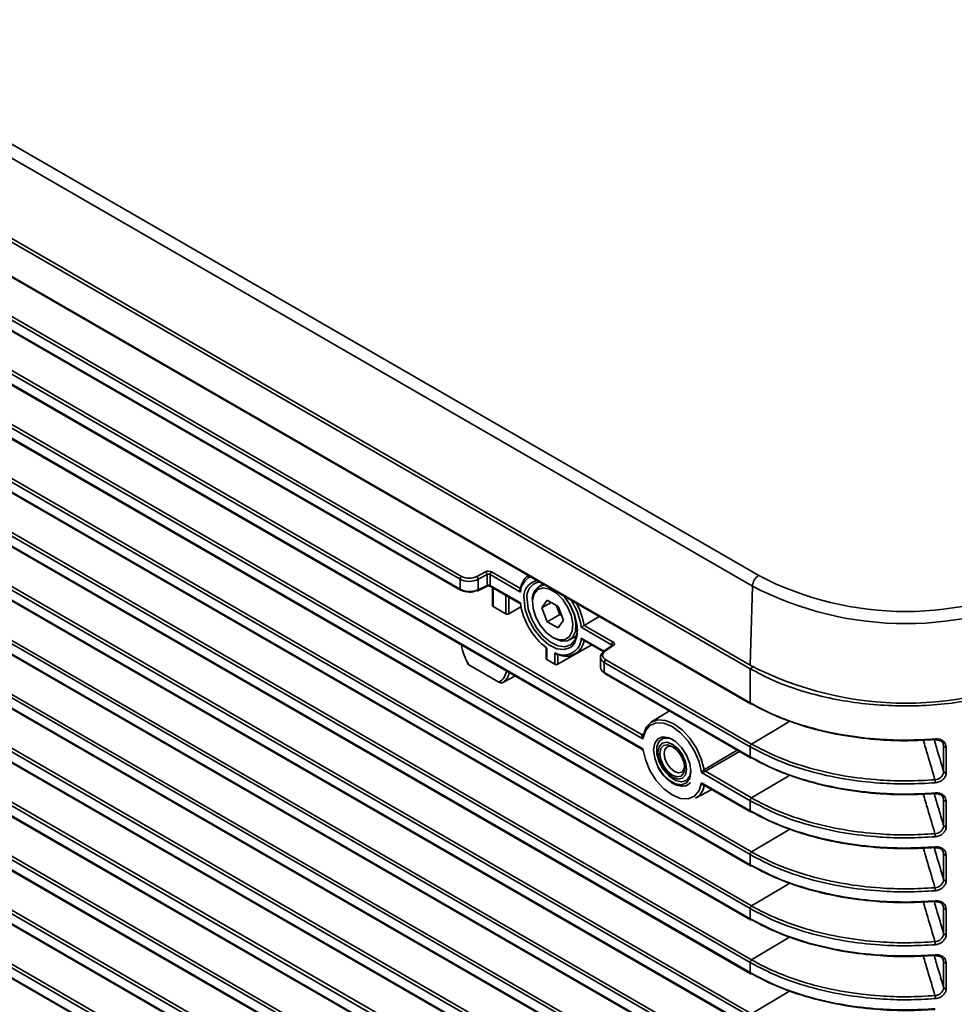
# Model space of a CAD drawing. Header units: millimetres. Extents: x 0 to 1118, y 0 to 864.
# Tile 10 of 250: x 168 to 194, y 170 to 198. Entities that reach past the tile are written whole.
import ezdxf

# ---------------------------------------------------------------- set-up
doc = ezdxf.new("R2010")
doc.units = ezdxf.units.MM

msp = doc.modelspace()

# ---------------------------------------------------------------- linework, layer by layer
at = {"color": 7, "linetype": 'Continuous', "lineweight": 35}
for p, q in [((104.536, 230.449), (188.505, 181.974)), ((188.328, 181.675), (104.359, 230.15)), ((104.292, 227.91), (188.261, 179.435)), ((104.292, 227.807), (188.261, 179.333)), ((104.292, 226.837), (188.261, 178.363)), ((104.305, 226.808), (188.274, 178.334)), ((188.261, 174.057), (104.292, 222.531)), ((104.336, 222.608), (188.305, 174.133)), ((104.292, 217.651), (188.261, 169.177)), ((104.305, 217.622), (188.274, 169.148)), ((188.261, 167.933), (104.292, 216.407)), ((104.336, 216.484), (188.305, 168.009)), ((104.292, 216.12), (188.261, 167.646)), ((104.305, 216.091), (188.274, 167.617)), ((115.235, 215.927), (188.261, 173.77)), ((115.248, 215.898), (188.274, 173.741)), ((188.261, 166.402), (104.292, 214.876)), ((104.336, 214.952), (188.305, 166.478)), ((104.292, 214.589), (188.261, 166.115)), ((188.261, 172.526), (115.235, 214.684)), ((115.278, 214.76), (188.305, 172.602)), ((104.305, 214.56), (188.274, 166.086)), ((188.261, 164.871), (104.292, 213.345)), ((104.336, 213.421), (188.305, 164.947)), ((104.292, 213.058), (188.261, 164.584)), ((104.305, 213.029), (188.274, 164.555)), ((188.261, 163.34), (104.292, 211.814)), ((104.336, 211.89), (188.305, 163.416)), ((104.292, 211.527), (188.261, 163.053)), ((104.305, 211.498), (188.274, 163.024)), ((188.261, 169.464), (115.235, 211.622)), ((115.278, 211.698), (188.305, 169.54)), ((188.261, 161.809), (104.292, 210.283)), ((104.336, 210.359), (188.305, 161.885)), ((104.292, 209.996), (188.261, 161.522)), ((104.305, 209.967), (188.274, 161.493)), ((188.261, 160.278), (106.977, 207.203)), ((107.053, 207.26), (188.305, 160.354)), ((104.292, 206.934), (188.261, 158.46)), ((104.305, 206.905), (188.274, 158.431)), ((107.142, 206.82), (188.261, 159.991)), ((107.235, 206.745), (188.274, 159.962)), ((188.261, 158.747), (106.759, 205.798)), ((107.048, 205.732), (188.305, 158.823)), ((130.614, 205.518), (188.261, 172.239)), ((130.627, 205.489), (188.274, 172.21)), ((188.261, 170.995), (130.614, 204.274)), ((130.658, 204.35), (188.305, 171.071)), ((130.482, 204.063), (188.261, 170.708)), ((130.495, 204.034), (188.274, 170.679)), ((185.22, 177.344), (147.108, 199.346)), ((147.217, 199.384), (185.198, 177.458)), ((147.108, 199.058), (185.22, 177.056)), ((147.168, 199.003), (185.187, 177.054)), ((160.3, 193.362), (180.07, 181.949)), ((180.027, 181.873), (160.256, 193.286)), ((160.256, 192.999), (180.027, 181.585)), ((160.269, 192.97), (180.04, 181.557)), ((180.5, 181.947), (180.75, 182.081)), ((180.793, 182.004), (180.543, 181.869)), ((180.793, 181.698), (180.793, 182.004)), ((180.879, 182.004), (180.879, 181.695)), ((181.739, 181.507), (180.879, 182.004)), ((180.922, 182.08), (181.746, 181.605)), ((180.027, 181.585), (180.027, 181.873)), ((180.529, 181.544), (180.779, 181.669)), ((180.543, 181.869), (180.543, 181.573)), ((180.543, 181.573), (180.793, 181.698)), ((180.879, 181.695), (181.739, 181.198)), ((180.892, 181.667), (181.726, 181.185)), ((180.95, 181.633), (180.95, 181.12)), ((180.969, 181.622), (180.969, 181.094)), ((182.165, 181.823), (182.216, 181.832)), ((182.382, 181.735), (182.264, 181.667)), ((188.261, 179.435), (188.328, 181.675)), ((181.324, 180.889), (181.324, 181.417)), ((181.411, 181.367), (181.411, 180.89)), ((181.324, 180.889), (180.969, 181.094)), ((181.757, 181.089), (181.411, 180.89)), ((182.083, 181.267), (182.083, 181.216)), ((182.504, 181.279), (182.351, 181.061)), ((182.617, 181.214), (182.351, 181.061)), ((182.351, 181.061), (182.504, 180.666)), ((182.811, 181.102), (182.504, 181.279)), ((182.756, 181.133), (182.858, 180.87)), ((182.964, 180.707), (182.811, 181.102)), ((182.858, 180.87), (182.504, 180.666)), ((182.858, 180.87), (182.913, 180.839)), ((183.98, 180.813), (183.55, 180.563)), ((182.504, 180.666), (182.811, 180.489)), ((182.811, 180.489), (182.964, 180.707)), ((184.33, 180.012), (183.47, 180.508)), ((183.55, 180.563), (184.374, 180.088)), ((182.657, 180.221), (182.702, 180.195)), ((183.139, 180.152), (183.34, 180.267)), ((183.47, 180.2), (184.111, 179.829)), ((183.29, 179.748), (183.764, 180.008)), ((183.509, 180.156), (184.107, 179.811)), ((184.344, 179.988), (184.12, 179.839)), ((184.378, 179.987), (184.154, 179.838)), ((184.33, 179.979), (184.33, 180.012)), ((182.471, 179.913), (182.471, 179.619)), ((182.489, 179.918), (182.489, 179.594)), ((182.72, 179.46), (182.72, 179.785)), ((183.577, 179.905), (182.807, 179.461)), ((182.807, 179.741), (182.807, 179.461)), ((184.012, 179.664), (184.012, 179.373)), ((180.275, 179.445), (181.133, 178.949)), ((182.72, 179.46), (182.489, 179.594)), ((188.261, 177.119), (184.121, 179.509)), ((184.121, 179.509), (184.121, 179.222)), ((184.165, 179.585), (188.305, 177.195)), ((188.261, 179.333), (188.349, 179.386)), ((181.598, 179.126), (181.241, 178.937)), ((184.121, 179.222), (188.261, 176.832)), ((184.134, 179.193), (188.274, 176.803)), ((188.261, 178.363), (188.261, 179.333)), ((185.971, 178.133), (185.462, 177.824)), ((189.358, 177.825), (188.305, 177.195)), ((185.198, 177.458), (185.239, 177.483)), ((193.755, 177.141), (193.729, 177.224)), ((193.755, 176.409), (193.755, 177.141)), ((185.645, 177.045), (185.645, 176.955)), ((187.96, 176.985), (186.992, 176.422)), ((188.261, 176.832), (188.261, 177.119)), ((193.828, 177.112), (193.828, 176.38)), ((188.261, 175.588), (186.883, 176.384)), ((186.992, 176.422), (188.305, 175.664)), ((189.358, 176.294), (188.305, 175.664)), ((186.052, 176.251), (186.13, 176.205)), ((186.883, 176.097), (188.261, 175.301)), ((186.942, 176.041), (188.274, 175.272)), ((186.968, 176.026), (186.958, 176.021)), ((186.713, 175.657), (187.171, 175.909)), ((188.261, 175.301), (188.261, 175.588)), ((193.755, 175.61), (193.729, 175.693)), ((193.755, 174.878), (193.755, 175.61)), ((193.828, 175.581), (193.828, 174.849)), ((189.358, 174.763), (188.305, 174.133)), ((188.261, 173.77), (188.261, 174.057)), ((193.755, 174.079), (193.729, 174.162)), ((193.755, 173.347), (193.755, 174.079)), ((193.828, 174.05), (193.828, 173.318)), ((189.358, 173.232), (188.305, 172.602)), ((188.261, 172.239), (188.261, 172.526)), ((193.755, 172.548), (193.729, 172.631)), ((193.755, 171.816), (193.755, 172.548)), ((193.828, 172.519), (193.828, 171.786)), ((189.358, 171.701), (188.305, 171.071)), ((188.261, 170.708), (188.261, 170.995)), ((193.755, 171.017), (193.729, 171.1)), ((193.755, 170.285), (193.755, 171.017)), ((193.828, 170.988), (193.828, 170.255)), ((189.358, 170.17), (188.305, 169.54))]:
    msp.add_line(p, q, dxfattribs=at)
at = {"color": 7, "linetype": 'Continuous', "lineweight": 35, "flags": 128}
for points in [[(182.658, 180.221), (182.844, 180.149), (183.01, 180.157), (183.138, 180.244), (183.214, 180.4), (183.23, 180.608), (183.184, 180.847), (183.08, 181.089), (182.931, 181.31), (182.752, 181.484), (182.563, 181.593), (182.384, 181.625), (182.235, 181.577), (182.131, 181.454), (182.085, 181.269), (182.101, 181.043), (182.177, 180.799), (182.305, 180.564), (182.471, 180.364), (182.658, 180.221)], [(182.974, 181.394), (182.996, 181.368), (183.157, 181.131), (183.268, 180.869), (183.318, 180.613), (183.301, 180.388), (183.22, 180.22), (183.082, 180.126), (182.903, 180.118), (182.702, 180.195)], [(182.993, 181.383), (183.161, 181.129), (183.289, 180.839), (183.356, 180.55), (183.356, 180.289), (183.289, 180.078), (183.229, 179.993)], [(183.229, 179.993), (183.161, 179.935), (182.984, 179.874), (182.774, 179.9), (182.548, 180.011), (182.327, 180.197), (182.131, 180.441), (181.977, 180.722), (181.878, 181.014), (181.845, 181.292)], [(181.932, 181.292), (181.964, 181.03), (182.057, 180.754), (182.202, 180.49), (182.386, 180.26), (182.594, 180.085), (182.807, 179.981), (183.006, 179.956), (183.172, 180.014), (183.293, 180.148), (183.356, 180.347), (183.363, 180.456)], [(186.883, 176.384), (186.814, 176.687), (186.685, 176.993), (186.504, 177.276), (186.287, 177.516), (186.052, 177.691), (185.816, 177.788), (185.599, 177.799), (185.418, 177.724), (185.289, 177.568), (185.22, 177.344)], [(185.232, 177.47), (185.316, 177.679), (185.455, 177.82), (185.641, 177.884), (185.86, 177.866), (186.095, 177.767), (186.331, 177.594), (186.549, 177.36), (186.735, 177.082), (186.874, 176.779), (186.958, 176.474)], [(186.581, 176.414), (186.549, 176.224), (186.457, 176.093), (186.316, 176.038), (186.144, 176.065), (185.96, 176.171), (185.787, 176.343), (185.646, 176.561), (185.554, 176.798), (185.522, 177.026), (185.554, 177.217), (185.646, 177.347), (185.787, 177.403), (185.96, 177.375), (186.144, 177.269), (186.316, 177.097), (186.457, 176.879), (186.549, 176.642), (186.581, 176.414)], [(186.083, 177.313), (185.962, 177.361), (185.803, 177.361), (185.682, 177.278), (185.618, 177.124), (185.618, 176.918), (185.682, 176.688), (185.803, 176.467), (185.962, 176.283), (186.14, 176.161), (186.311, 176.119), (186.454, 176.161), (186.548, 176.281), (186.58, 176.451)], [(185.764, 177.218), (185.676, 177.117), (185.645, 176.955), (185.676, 176.758), (185.764, 176.554), (185.896, 176.376), (186.051, 176.251), (186.207, 176.197), (186.339, 176.222), (186.427, 176.323), (186.458, 176.485), (186.427, 176.683), (186.339, 176.886), (186.207, 177.064), (186.052, 177.19), (185.896, 177.244), (185.764, 177.218)], [(185.802, 177.153), (185.725, 177.065), (185.698, 176.924), (185.725, 176.753), (185.802, 176.576), (185.916, 176.421), (186.051, 176.312), (186.187, 176.265), (186.302, 176.287), (186.378, 176.375), (186.405, 176.516), (186.378, 176.688), (186.302, 176.864), (186.187, 177.019), (186.052, 177.128), (185.916, 177.175), (185.802, 177.153)], [(186.084, 177.108), (186.002, 177.131), (185.907, 177.113)], [(193.517, 177.338), (193.517, 177.329), (193.516, 177.321), (193.516, 177.316), (193.515, 177.312), (193.513, 177.311), (193.513, 177.311)], [(185.22, 177.056), (185.289, 176.753), (185.418, 176.448), (185.599, 176.164), (185.816, 175.925), (186.052, 175.75), (186.287, 175.652), (186.504, 175.641), (186.685, 175.716), (186.814, 175.872), (186.883, 176.097)], [(185.907, 177.113), (185.844, 177.04), (185.822, 176.924), (185.844, 176.783), (185.907, 176.637), (186.002, 176.509), (186.113, 176.419), (186.225, 176.38), (186.32, 176.399), (186.383, 176.471), (186.404, 176.554)], [(186.958, 176.474), (187.029, 176.515), (187.316, 176.682), (187.898, 177.02)], [(186.958, 176.021), (186.96, 176.026), (186.962, 176.03)], [(193.513, 175.78), (193.513, 175.78), (193.515, 175.781), (193.516, 175.785), (193.516, 175.79), (193.517, 175.798), (193.517, 175.807)], [(193.517, 174.276), (193.517, 174.267), (193.516, 174.259), (193.516, 174.254), (193.515, 174.25), (193.513, 174.249), (193.513, 174.249)], [(193.513, 172.718), (193.513, 172.718), (193.515, 172.719), (193.516, 172.723), (193.516, 172.728), (193.517, 172.736), (193.517, 172.745)], [(193.513, 171.187), (193.513, 171.187), (193.515, 171.188), (193.516, 171.192), (193.516, 171.197), (193.517, 171.205), (193.517, 171.214)]]:
    msp.add_lwpolyline(points, dxfattribs=at)
at = {"color": 7, "linetype": 'Continuous', "lineweight": 35}
for centre, radius, start, end in [((180.123, 181.868), 0.0963, 123.2297, 177.3477), ((180.441, 181.863), 0.102, 3.2924, 54.3581), ((180.69, 181.998), 0.102, 3.2924, 54.3581), ((180.975, 182), 0.0963, 123.2297, 177.3477), ((182.271, 181.474), 0.532, 117.9508, 176.3649), ((182.316, 181.528), 0.575, 128.3137, 172.3694), ((188.713, 181.649), 0.386, 122.6951, 176.1501), ((192.681, 190.034), 9.078, 242.6097, 297.3903), ((180.762, 181.695), 0.0308, 302.9787, 6.1065), ((180.909, 181.692), 0.0309, 173.763, 234.9248), ((182.313, 181.372), 0.475, 108.203, 189.6293), ((182.366, 181.368), 0.44, 102.2362, 190.0258), ((182.46, 181.328), 0.382, 94.5395, 189.2394), ((192.681, 190.046), 9.435, 242.5243, 297.4757), ((180.057, 181.582), 0.03, 172.814, 235.8738), ((180.053, 181.585), 0.0309, 245.3602, 304.6041), ((180.519, 181.572), 0.0293, 231.4526, 291.0826), ((180.513, 181.57), 0.0298, 301.8702, 7.2151), ((183.697, 181.485), 1.979, 188.3313, 232.3756), ((181.537, 180.227), 1.953, 8.2896, 32.3047), ((181.565, 180.229), 2.013, 9.5676, 28.3534), ((182.968, 180.222), 0.502, 240.4154, 357.4752), ((181.455, 180.205), 1.403, 187.9227, 212.7999), ((183.036, 180.204), 0.517, 243.7567, 354.2218), ((184.427, 180.007), 0.0963, 123.2297, 177.3477), ((184.36, 179.96), 0.0321, 55.624, 119.2027), ((184.139, 179.815), 0.0314, 127.931, 185.8542), ((184.135, 179.81), 0.0329, 56.5471, 118.2796), ((184.218, 179.505), 0.0963, 123.2297, 177.3477), ((192.681, 187.934), 9.579, 242.5243, 297.4757), ((180.936, 179.307), 0.408, 298.7885, 355.2133), ((181.005, 179.288), 0.422, 303.8558, 351.6926), ((184.152, 179.218), 0.0309, 173.763, 234.9248), ((188.291, 178.359), 0.03, 172.814, 235.8738), ((188.287, 178.362), 0.0309, 245.3602, 304.6041), ((185.213, 177.479), 0.0256, 235.1236, 295.1584), ((188.358, 177.115), 0.0963, 123.2297, 177.3477), ((193.525, 177.323), 0.0166, 183.5522, 222.793), ((193.812, 177.178), 0.0681, 212.9373, 283.4706), ((188.292, 176.828), 0.0309, 173.763, 234.9248), ((188.287, 176.831), 0.0309, 245.3602, 304.6041), ((187.037, 176.489), 0.0807, 191.0635, 236.3559), ((193.812, 176.446), 0.0681, 212.9373, 283.4706), ((186.458, 176.093), 0.505, 300.3051, 351.7316), ((193.055, 176.095), 0.462, 0.0762, 10.7799), ((193.526, 175.792), 0.0168, 183.678, 222.5076), ((188.358, 175.584), 0.0963, 123.2297, 177.3477), ((193.812, 175.647), 0.0681, 212.9373, 283.4706), ((188.291, 175.297), 0.03, 172.814, 235.8738), ((188.287, 175.3), 0.0309, 245.3602, 304.6041), ((193.055, 174.564), 0.462, 0.0762, 10.7799), ((193.812, 174.915), 0.0681, 212.9373, 283.4706), ((188.358, 174.053), 0.0963, 123.2297, 177.3477), ((193.525, 174.261), 0.0166, 183.5522, 222.793), ((193.812, 174.116), 0.0681, 212.9373, 283.4706), ((188.291, 173.766), 0.03, 172.814, 235.8738), ((188.287, 173.769), 0.0309, 245.3602, 304.6041), ((193.812, 173.384), 0.0681, 212.9373, 283.4706), ((193.055, 173.033), 0.462, 0.0762, 10.7799), ((193.526, 172.73), 0.0168, 183.678, 222.5076), ((188.358, 172.522), 0.0963, 123.2297, 177.3477), ((193.812, 172.585), 0.0681, 212.9373, 283.4706), ((188.291, 172.235), 0.03, 172.814, 235.8738), ((188.287, 172.238), 0.0309, 245.3602, 304.6041), ((193.055, 171.502), 0.462, 0.0762, 10.7799), ((193.812, 171.853), 0.0681, 212.9373, 283.4706), ((188.358, 170.991), 0.0963, 123.2297, 177.3477), ((193.526, 171.199), 0.0168, 183.678, 222.5076), ((193.812, 171.054), 0.0681, 212.9373, 283.4706), ((188.291, 170.704), 0.03, 172.814, 235.8738), ((188.287, 170.707), 0.0309, 245.3602, 304.6041), ((193.812, 170.322), 0.0681, 212.9373, 283.4706), ((193.055, 169.971), 0.462, 0.0762, 10.7799)]:
    msp.add_arc(centre, radius, start, end, dxfattribs=at)
for centre, major_axis, ratio, start_param, end_param in [((180.291, 182.081), (0.312, 0.005), 0.587275, 3.917956, 5.436392), ((180.834, 182.027), (0.125, 0.002), 0.587275, 0.776363, 2.294799), ((180.834, 181.977), (0.0625, 0.002), 0.597067, 0.766692, 2.285129), ((180.292, 182.03), (0.375, 0.005), 0.585623, 3.919505, 5.437941), ((180.834, 181.672), (0.0625, -0.0018), 0.556803, 0.801667, 2.320104), ((180.292, 181.734), (0.375, -0.005), 0.56883, 3.934054, 5.45249), ((180.291, 181.682), (0.312, -0.005), 0.567125, 3.935417, 5.453853), ((181.013, 181.121), (0.0625, 0.001), 0.587275, 3.132557, 3.917956), ((181.368, 180.916), (0.0625, 0.001), 0.587275, 3.917956, 5.471299), ((184.286, 179.984), (0.0625, 0.002), 0.597067, 6.259614, 7.049877), ((184.285, 180.035), (0.125, 0.002), 0.587275, 5.541112, 7.059548), ((184.387, 179.667), (0.375, 0.005), 0.585623, 2.401068, 3.919505), ((184.386, 179.717), (0.312, 0.005), 0.587275, 2.399519, 3.917956), ((182.533, 179.62), (0.0625, 0.001), 0.587275, 3.132557, 3.917956), ((182.764, 179.487), (0.0625, 0.001), 0.587275, 3.917956, 5.471299), ((184.387, 179.37), (0.375, -0.005), 0.56883, 3.148655, 3.934054)]:
    msp.add_ellipse(centre, major_axis=major_axis, ratio=ratio, start_param=start_param, end_param=end_param, dxfattribs=at)
for points, knots in [([(180.779, 181.669), (180.784, 181.671), (180.793, 181.675), (180.815, 181.68), (180.84, 181.68), (180.865, 181.677), (180.882, 181.672), (180.889, 181.668), (180.892, 181.667)], [0, 0, 0, 0, 0.168548, 0.340702, 0.528526, 0.723423, 0.892548, 1, 1, 1, 1]), ([(181.739, 181.507), (181.739, 181.508), (181.736, 181.514), (181.729, 181.531), (181.724, 181.556), (181.727, 181.579), (181.734, 181.596), (181.742, 181.602), (181.746, 181.605)], [0, 0, 0, 0, 0.007088, 0.20882, 0.476997, 0.68566, 0.842539, 1, 1, 1, 1]), ([(183.55, 180.563), (183.546, 180.56), (183.537, 180.555), (183.52, 180.544), (183.5, 180.531), (183.483, 180.519), (183.473, 180.511), (183.47, 180.509), (183.47, 180.508)], [0, 0, 0, 0, 0.157461, 0.31434, 0.523003, 0.79118, 0.992912, 1, 1, 1, 1]), ([(183.47, 180.2), (183.47, 180.199), (183.473, 180.192), (183.483, 180.178), (183.497, 180.162), (183.507, 180.158), (183.509, 180.157)], [0, 0, 0, 0, 0.012975, 0.382274, 0.873208, 1, 1, 1, 1]), ([(184.35, 179.993), (184.35, 179.993), (184.351, 179.995), (184.349, 179.991), (184.346, 179.989), (184.344, 179.988)], [0, 0, 0, 0, 0.009612, 0.707508, 1, 1, 1, 1]), ([(182.72, 179.785), (182.72, 179.785), (182.724, 179.778), (182.735, 179.763), (182.755, 179.747), (182.776, 179.738), (182.794, 179.735), (182.803, 179.739), (182.807, 179.741)], [0, 0, 0, 0, 0.007039, 0.211653, 0.481077, 0.688977, 0.844192, 1, 1, 1, 1]), ([(180.275, 179.445), (180.265, 179.451), (180.25, 179.462), (180.24, 179.48), (180.241, 179.493), (180.246, 179.502), (180.251, 179.506), (180.253, 179.507)], [0, 0, 0, 0, 0.373455, 0.604534, 0.782253, 0.923624, 1, 1, 1, 1]), ([(181.241, 178.937), (181.236, 178.935), (181.226, 178.931), (181.206, 178.929), (181.181, 178.931), (181.154, 178.938), (181.139, 178.946), (181.133, 178.949)], [0, 0, 0, 0, 0.144131, 0.287485, 0.494767, 0.786831, 1, 1, 1, 1]), ([(188.261, 178.363), (188.512, 178.231), (189.021, 177.963), (189.919, 177.66), (190.9, 177.437), (191.847, 177.326), (192.73, 177.294), (193.253, 177.323), (193.517, 177.338)], [0, 0, 0, 0, 0.176962, 0.35883, 0.539613, 0.725638, 0.861726, 1, 1, 1, 1]), ([(193.509, 177.322), (193.252, 177.307), (192.734, 177.278), (191.869, 177.309), (190.927, 177.419), (189.962, 177.635), (189.071, 177.941), (188.548, 178.196), (188.305, 178.337), (188.305, 178.337)], [0, 0, 0, 0, 0.136094, 0.274372, 0.455156, 0.641179, 0.818136, 0.999997, 1, 1, 1, 1]), ([(185.22, 177.344), (185.22, 177.344), (185.211, 177.356), (185.201, 177.373), (185.19, 177.399), (185.184, 177.421), (185.185, 177.439), (185.19, 177.45), (185.194, 177.455), (185.197, 177.457), (185.198, 177.458)], [0, 0, 0, 0, 0.007743, 0.321108, 0.440438, 0.66679, 0.830979, 0.883394, 0.980739, 1, 1, 1, 1]), ([(185.212, 177.433), (185.212, 177.433), (185.209, 177.424), (185.21, 177.407), (185.212, 177.377), (185.216, 177.358), (185.22, 177.344), (185.22, 177.344)], [0, 0, 0, 0, 0.006084, 0.341921, 0.519393, 0.988347, 1, 1, 1, 1]), ([(185.232, 177.47), (185.232, 177.469), (185.228, 177.467), (185.223, 177.462), (185.217, 177.45), (185.214, 177.441), (185.212, 177.433)], [0, 0, 0, 0, 0.05894, 0.362487, 0.515607, 1, 1, 1, 1]), ([(188.305, 177.195), (188.305, 177.195), (188.542, 177.058), (189.063, 176.803), (189.944, 176.499), (190.917, 176.279), (191.855, 176.169), (192.729, 176.137), (193.248, 176.166), (193.509, 176.181)], [0, 0, 0, 0, 0.000003, 0.176959, 0.358821, 0.539604, 0.725628, 0.861722, 1, 1, 1, 1]), ([(193.509, 176.181), (193.441, 176.414), (193.33, 176.791), (193.22, 177.165), (193.177, 177.308)], [0, 0, 0, 0, 0.6169801, 1, 1, 1, 1]), ([(193.493, 177.297), (193.512, 177.233), (193.599, 176.938), (193.687, 176.641), (193.755, 176.409)], [0, 0, 0, 0, 0.2181129, 1, 1, 1, 1]), ([(193.513, 177.309), (193.536, 177.31), (193.587, 177.314), (193.628, 177.297), (193.651, 177.289)], [0, 0, 0, 0, 0.461369, 1, 1, 1, 1]), ([(193.517, 177.338), (193.54, 177.338), (193.598, 177.34), (193.685, 177.317), (193.764, 177.268), (193.818, 177.197), (193.825, 177.14), (193.828, 177.112)], [0, 0, 0, 0, 0.141134, 0.356492, 0.571563, 0.786006, 1, 1, 1, 1]), ([(193.755, 177.141), (193.752, 177.163), (193.747, 177.208), (193.706, 177.265), (193.663, 177.288), (193.643, 177.3)], [0, 0, 0, 0, 0.338751, 0.677489, 1, 1, 1, 1]), ([(185.187, 177.055), (185.188, 177.054), (185.19, 177.053), (185.201, 177.053), (185.211, 177.055), (185.22, 177.056), (185.22, 177.056)], [0, 0, 0, 0, 0.260303, 0.460714, 0.986996, 1, 1, 1, 1]), ([(185.187, 177.054), (185.191, 177.051), (185.201, 177.044), (185.208, 177.031), (185.209, 177.023), (185.209, 177.02)], [0, 0, 0, 0, 0.398546, 0.825709, 1, 1, 1, 1]), ([(185.22, 177.056), (185.22, 177.056), (185.216, 177.047), (185.212, 177.037), (185.21, 177.025), (185.211, 177.022), (185.211, 177.021)], [0, 0, 0, 0, 0.014446, 0.595814, 0.815829, 1, 1, 1, 1]), ([(185.211, 177.021), (185.211, 177.019), (185.211, 177.014), (185.217, 177.012), (185.221, 177.012), (185.223, 177.013), (185.223, 177.013)], [0, 0, 0, 0, 0.364617, 0.840213, 0.986808, 1, 1, 1, 1]), ([(193.517, 176.095), (193.257, 176.081), (192.734, 176.051), (191.861, 176.082), (190.91, 176.192), (189.936, 176.412), (189.029, 176.717), (188.52, 176.984), (188.261, 177.119)], [0, 0, 0, 0, 0.136087, 0.274362, 0.455144, 0.64117, 0.818132, 1, 1, 1, 1]), ([(188.261, 176.832), (188.512, 176.7), (189.021, 176.432), (189.919, 176.129), (190.9, 175.906), (191.847, 175.795), (192.73, 175.763), (193.253, 175.792), (193.517, 175.807)], [0, 0, 0, 0, 0.176962, 0.35883, 0.539613, 0.725638, 0.861726, 1, 1, 1, 1]), ([(193.509, 175.791), (193.252, 175.776), (192.734, 175.747), (191.869, 175.778), (190.927, 175.888), (189.962, 176.104), (189.071, 176.41), (188.548, 176.665), (188.305, 176.806), (188.305, 176.806)], [0, 0, 0, 0, 0.136094, 0.274372, 0.455156, 0.641179, 0.818136, 0.999997, 1, 1, 1, 1]), ([(185.645, 176.548), (185.653, 176.53), (185.694, 176.436), (185.813, 176.284), (185.986, 176.119), (186.176, 176.016), (186.354, 175.989), (186.494, 176.023), (186.547, 176.084), (186.567, 176.107)], [0, 0, 0, 0, 0.040988, 0.216856, 0.393369, 0.571318, 0.750932, 0.907963, 1, 1, 1, 1]), ([(186.883, 176.384), (186.883, 176.384), (186.887, 176.393), (186.895, 176.405), (186.909, 176.426), (186.922, 176.442), (186.936, 176.457), (186.947, 176.466), (186.953, 176.471), (186.957, 176.473), (186.958, 176.474)], [0, 0, 0, 0, 0.007812, 0.322179, 0.441149, 0.66628, 0.830034, 0.880509, 0.980571, 1, 1, 1, 1]), ([(186.992, 176.422), (186.991, 176.422), (186.987, 176.42), (186.981, 176.416), (186.968, 176.41), (186.948, 176.402), (186.929, 176.395), (186.906, 176.389), (186.892, 176.386), (186.883, 176.384), (186.883, 176.384)], [0, 0, 0, 0, 0.019261, 0.116606, 0.169021, 0.33321, 0.559562, 0.678892, 0.992257, 1, 1, 1, 1]), ([(193.509, 176.181), (193.537, 176.186), (193.592, 176.194), (193.666, 176.236), (193.722, 176.294), (193.751, 176.355), (193.754, 176.393), (193.755, 176.409)], [0, 0, 0, 0, 0.214295, 0.428548, 0.642846, 0.857571, 1, 1, 1, 1]), ([(193.828, 176.38), (193.827, 176.36), (193.823, 176.312), (193.785, 176.237), (193.715, 176.165), (193.622, 176.112), (193.552, 176.101), (193.517, 176.095)], [0, 0, 0, 0, 0.141717, 0.35566, 0.569846, 0.784702, 1, 1, 1, 1]), ([(186.958, 176.021), (186.957, 176.02), (186.953, 176.018), (186.947, 176.017), (186.936, 176.019), (186.922, 176.027), (186.909, 176.042), (186.895, 176.065), (186.887, 176.083), (186.883, 176.096), (186.883, 176.097)], [0, 0, 0, 0, 0.019429, 0.119491, 0.169966, 0.33372, 0.558851, 0.677821, 0.992188, 1, 1, 1, 1]), ([(186.883, 176.097), (186.883, 176.096), (186.892, 176.085), (186.906, 176.069), (186.926, 176.051), (186.937, 176.045), (186.943, 176.042)], [0, 0, 0, 0, 0.013082, 0.542524, 0.744137, 1, 1, 1, 1]), ([(193.509, 174.65), (193.441, 174.883), (193.33, 175.26), (193.22, 175.634), (193.177, 175.777)], [0, 0, 0, 0, 0.61698, 1, 1, 1, 1]), ([(193.493, 175.766), (193.512, 175.702), (193.599, 175.407), (193.687, 175.11), (193.755, 174.878)], [0, 0, 0, 0, 0.218104, 1, 1, 1, 1]), ([(193.513, 175.778), (193.536, 175.779), (193.587, 175.783), (193.628, 175.766), (193.651, 175.758)], [0, 0, 0, 0, 0.461288, 1, 1, 1, 1]), ([(193.517, 175.807), (193.54, 175.807), (193.598, 175.809), (193.685, 175.786), (193.764, 175.737), (193.818, 175.666), (193.825, 175.609), (193.828, 175.581)], [0, 0, 0, 0, 0.141134, 0.356492, 0.571563, 0.786006, 1, 1, 1, 1]), ([(193.755, 175.61), (193.752, 175.632), (193.747, 175.677), (193.706, 175.734), (193.663, 175.757), (193.643, 175.769)], [0, 0, 0, 0, 0.3387514, 0.6774891, 1, 1, 1, 1]), ([(193.517, 174.564), (193.257, 174.55), (192.734, 174.52), (191.861, 174.551), (190.91, 174.661), (189.936, 174.881), (189.029, 175.186), (188.52, 175.453), (188.261, 175.588)], [0, 0, 0, 0, 0.136087, 0.274362, 0.455144, 0.64117, 0.818132, 1, 1, 1, 1]), ([(188.305, 175.664), (188.305, 175.664), (188.542, 175.527), (189.063, 175.272), (189.944, 174.968), (190.917, 174.748), (191.855, 174.638), (192.729, 174.606), (193.248, 174.635), (193.509, 174.65)], [0, 0, 0, 0, 0.000003, 0.176959, 0.358821, 0.539604, 0.725628, 0.861722, 1, 1, 1, 1]), ([(188.261, 175.301), (188.512, 175.169), (189.021, 174.901), (189.919, 174.598), (190.9, 174.375), (191.847, 174.263), (192.73, 174.232), (193.253, 174.261), (193.517, 174.276)], [0, 0, 0, 0, 0.176962, 0.35883, 0.539613, 0.725638, 0.861726, 1, 1, 1, 1]), ([(193.509, 174.26), (193.252, 174.245), (192.734, 174.216), (191.869, 174.247), (190.927, 174.357), (189.962, 174.573), (189.071, 174.879), (188.548, 175.134), (188.305, 175.275), (188.305, 175.275)], [0, 0, 0, 0, 0.136094, 0.274372, 0.455156, 0.641179, 0.818136, 0.999997, 1, 1, 1, 1]), ([(193.509, 174.65), (193.537, 174.655), (193.592, 174.663), (193.666, 174.705), (193.722, 174.763), (193.751, 174.824), (193.754, 174.862), (193.755, 174.878)], [0, 0, 0, 0, 0.214295, 0.428548, 0.642846, 0.857571, 1, 1, 1, 1]), ([(193.828, 174.849), (193.827, 174.829), (193.823, 174.781), (193.785, 174.706), (193.715, 174.634), (193.622, 174.581), (193.552, 174.57), (193.517, 174.564)], [0, 0, 0, 0, 0.141717, 0.35566, 0.569846, 0.784702, 1, 1, 1, 1]), ([(193.517, 173.033), (193.257, 173.019), (192.734, 172.989), (191.861, 173.02), (190.91, 173.13), (189.936, 173.35), (189.029, 173.655), (188.52, 173.922), (188.261, 174.057)], [0, 0, 0, 0, 0.136087, 0.274362, 0.455144, 0.64117, 0.818132, 1, 1, 1, 1]), ([(188.305, 174.133), (188.305, 174.133), (188.542, 173.996), (189.063, 173.741), (189.944, 173.437), (190.917, 173.217), (191.855, 173.107), (192.729, 173.075), (193.248, 173.104), (193.509, 173.119)], [0, 0, 0, 0, 0.000003, 0.176959, 0.358821, 0.539604, 0.725628, 0.861722, 1, 1, 1, 1]), ([(193.509, 173.119), (193.441, 173.352), (193.33, 173.729), (193.22, 174.103), (193.177, 174.246)], [0, 0, 0, 0, 0.61698, 1, 1, 1, 1]), ([(193.486, 174.259), (193.507, 174.187), (193.597, 173.884), (193.687, 173.579), (193.755, 173.347)], [0, 0, 0, 0, 0.2386045, 1, 1, 1, 1]), ([(193.513, 174.247), (193.536, 174.248), (193.587, 174.252), (193.628, 174.235), (193.651, 174.227)], [0, 0, 0, 0, 0.461369, 1, 1, 1, 1]), ([(193.517, 174.276), (193.54, 174.276), (193.598, 174.278), (193.685, 174.255), (193.764, 174.206), (193.818, 174.135), (193.825, 174.078), (193.828, 174.05)], [0, 0, 0, 0, 0.141134, 0.356492, 0.571563, 0.786006, 1, 1, 1, 1]), ([(193.755, 174.079), (193.752, 174.101), (193.747, 174.146), (193.706, 174.203), (193.663, 174.226), (193.643, 174.238)], [0, 0, 0, 0, 0.338751, 0.677489, 1, 1, 1, 1]), ([(188.261, 173.77), (188.512, 173.638), (189.021, 173.37), (189.919, 173.067), (190.9, 172.844), (191.847, 172.732), (192.73, 172.701), (193.253, 172.73), (193.517, 172.745)], [0, 0, 0, 0, 0.176962, 0.35883, 0.539613, 0.725638, 0.861726, 1, 1, 1, 1]), ([(193.509, 172.729), (193.252, 172.714), (192.734, 172.685), (191.869, 172.716), (190.927, 172.826), (189.962, 173.042), (189.071, 173.348), (188.548, 173.603), (188.305, 173.744), (188.305, 173.744)], [0, 0, 0, 0, 0.136094, 0.274372, 0.455156, 0.641179, 0.818136, 0.999997, 1, 1, 1, 1]), ([(193.509, 173.119), (193.537, 173.124), (193.592, 173.132), (193.666, 173.174), (193.722, 173.232), (193.751, 173.293), (193.754, 173.331), (193.755, 173.347)], [0, 0, 0, 0, 0.214295, 0.428548, 0.642846, 0.857571, 1, 1, 1, 1]), ([(193.828, 173.318), (193.827, 173.298), (193.823, 173.25), (193.785, 173.175), (193.715, 173.103), (193.622, 173.05), (193.552, 173.039), (193.517, 173.033)], [0, 0, 0, 0, 0.141717, 0.35566, 0.569846, 0.784702, 1, 1, 1, 1]), ([(193.509, 171.588), (193.441, 171.821), (193.33, 172.198), (193.22, 172.572), (193.177, 172.715)], [0, 0, 0, 0, 0.61698, 1, 1, 1, 1]), ([(193.493, 172.704), (193.512, 172.64), (193.599, 172.345), (193.687, 172.048), (193.755, 171.816)], [0, 0, 0, 0, 0.218104, 1, 1, 1, 1]), ([(193.513, 172.716), (193.536, 172.717), (193.587, 172.721), (193.628, 172.704), (193.651, 172.696)], [0, 0, 0, 0, 0.461288, 1, 1, 1, 1]), ([(193.517, 172.745), (193.54, 172.745), (193.598, 172.747), (193.685, 172.724), (193.764, 172.675), (193.818, 172.604), (193.825, 172.547), (193.828, 172.519)], [0, 0, 0, 0, 0.141134, 0.356492, 0.571563, 0.786006, 1, 1, 1, 1]), ([(193.755, 172.548), (193.752, 172.57), (193.747, 172.615), (193.706, 172.672), (193.663, 172.695), (193.643, 172.707)], [0, 0, 0, 0, 0.338751, 0.677489, 1, 1, 1, 1]), ([(193.517, 171.502), (193.257, 171.488), (192.734, 171.458), (191.861, 171.489), (190.91, 171.599), (189.936, 171.819), (189.029, 172.124), (188.52, 172.391), (188.261, 172.526)], [0, 0, 0, 0, 0.1360872, 0.2743616, 0.4551445, 0.6411701, 0.8181318, 1, 1, 1, 1]), ([(188.305, 172.602), (188.305, 172.602), (188.542, 172.465), (189.063, 172.21), (189.944, 171.906), (190.917, 171.686), (191.855, 171.576), (192.729, 171.544), (193.248, 171.573), (193.509, 171.588)], [0, 0, 0, 0, 0.000003, 0.176959, 0.358821, 0.539604, 0.725628, 0.861722, 1, 1, 1, 1]), ([(188.261, 172.239), (188.512, 172.107), (189.021, 171.839), (189.919, 171.536), (190.9, 171.313), (191.847, 171.201), (192.73, 171.17), (193.253, 171.199), (193.517, 171.214)], [0, 0, 0, 0, 0.176962, 0.35883, 0.539613, 0.725638, 0.861726, 1, 1, 1, 1]), ([(193.509, 171.198), (193.252, 171.183), (192.734, 171.154), (191.869, 171.185), (190.927, 171.295), (189.962, 171.511), (189.071, 171.817), (188.548, 172.072), (188.305, 172.213), (188.305, 172.213)], [0, 0, 0, 0, 0.136094, 0.274372, 0.455156, 0.641179, 0.818136, 0.999997, 1, 1, 1, 1]), ([(193.509, 171.588), (193.537, 171.593), (193.592, 171.601), (193.666, 171.643), (193.722, 171.701), (193.751, 171.762), (193.754, 171.8), (193.755, 171.816)], [0, 0, 0, 0, 0.214295, 0.428548, 0.642846, 0.857571, 1, 1, 1, 1]), ([(193.828, 171.786), (193.827, 171.767), (193.823, 171.719), (193.785, 171.644), (193.715, 171.572), (193.622, 171.519), (193.552, 171.508), (193.517, 171.502)], [0, 0, 0, 0, 0.141717, 0.35566, 0.569846, 0.784702, 1, 1, 1, 1]), ([(193.517, 169.971), (193.257, 169.957), (192.734, 169.927), (191.861, 169.958), (190.91, 170.068), (189.936, 170.288), (189.029, 170.593), (188.52, 170.86), (188.261, 170.995)], [0, 0, 0, 0, 0.136087, 0.274362, 0.455144, 0.64117, 0.818132, 1, 1, 1, 1]), ([(188.305, 171.071), (188.305, 171.071), (188.542, 170.934), (189.063, 170.679), (189.944, 170.375), (190.917, 170.155), (191.855, 170.044), (192.729, 170.013), (193.248, 170.042), (193.509, 170.057)], [0, 0, 0, 0, 0.000003, 0.176959, 0.358821, 0.539604, 0.725628, 0.861722, 1, 1, 1, 1]), ([(193.509, 170.057), (193.441, 170.29), (193.33, 170.667), (193.22, 171.041), (193.177, 171.184)], [0, 0, 0, 0, 0.61698, 1, 1, 1, 1]), ([(193.493, 171.173), (193.512, 171.109), (193.599, 170.814), (193.687, 170.517), (193.755, 170.285)], [0, 0, 0, 0, 0.218104, 1, 1, 1, 1]), ([(193.513, 171.185), (193.536, 171.186), (193.587, 171.19), (193.628, 171.173), (193.651, 171.165)], [0, 0, 0, 0, 0.461288, 1, 1, 1, 1]), ([(193.517, 171.214), (193.54, 171.214), (193.598, 171.216), (193.685, 171.193), (193.764, 171.143), (193.818, 171.073), (193.825, 171.016), (193.828, 170.988)], [0, 0, 0, 0, 0.141134, 0.356492, 0.571563, 0.786006, 1, 1, 1, 1]), ([(193.755, 171.017), (193.752, 171.039), (193.747, 171.084), (193.706, 171.141), (193.663, 171.164), (193.643, 171.176)], [0, 0, 0, 0, 0.338751, 0.677489, 1, 1, 1, 1]), ([(188.261, 170.708), (188.512, 170.576), (189.021, 170.308), (189.919, 170.005), (190.9, 169.782), (191.847, 169.67), (192.73, 169.639), (193.253, 169.668), (193.517, 169.683)], [0, 0, 0, 0, 0.176962, 0.35883, 0.539613, 0.725638, 0.861726, 1, 1, 1, 1]), ([(193.509, 169.666), (193.252, 169.652), (192.734, 169.623), (191.869, 169.654), (190.927, 169.764), (189.962, 169.98), (189.071, 170.286), (188.548, 170.541), (188.305, 170.682), (188.305, 170.682)], [0, 0, 0, 0, 0.136094, 0.274372, 0.455156, 0.641179, 0.818136, 0.999997, 1, 1, 1, 1]), ([(193.509, 170.057), (193.537, 170.062), (193.592, 170.07), (193.666, 170.112), (193.722, 170.17), (193.751, 170.231), (193.754, 170.269), (193.755, 170.285)], [0, 0, 0, 0, 0.214295, 0.428548, 0.642846, 0.857571, 1, 1, 1, 1]), ([(193.828, 170.255), (193.827, 170.236), (193.823, 170.188), (193.785, 170.113), (193.715, 170.041), (193.622, 169.988), (193.552, 169.977), (193.517, 169.971)], [0, 0, 0, 0, 0.141717, 0.35566, 0.569846, 0.784702, 1, 1, 1, 1])]:
    msp.add_open_spline(points, degree=3, knots=knots, dxfattribs=at)
msp.add_open_spline([(188.261, 179.333), (188.472, 179.221), (188.893, 178.996), (189.619, 178.727), (190.397, 178.513), (191.22, 178.365), (192.07, 178.282), (192.93, 178.269), (193.789, 178.319), (194.341, 178.409), (194.617, 178.454)], degree=3, dxfattribs=at)

doc.saveas('drawing.dxf')
